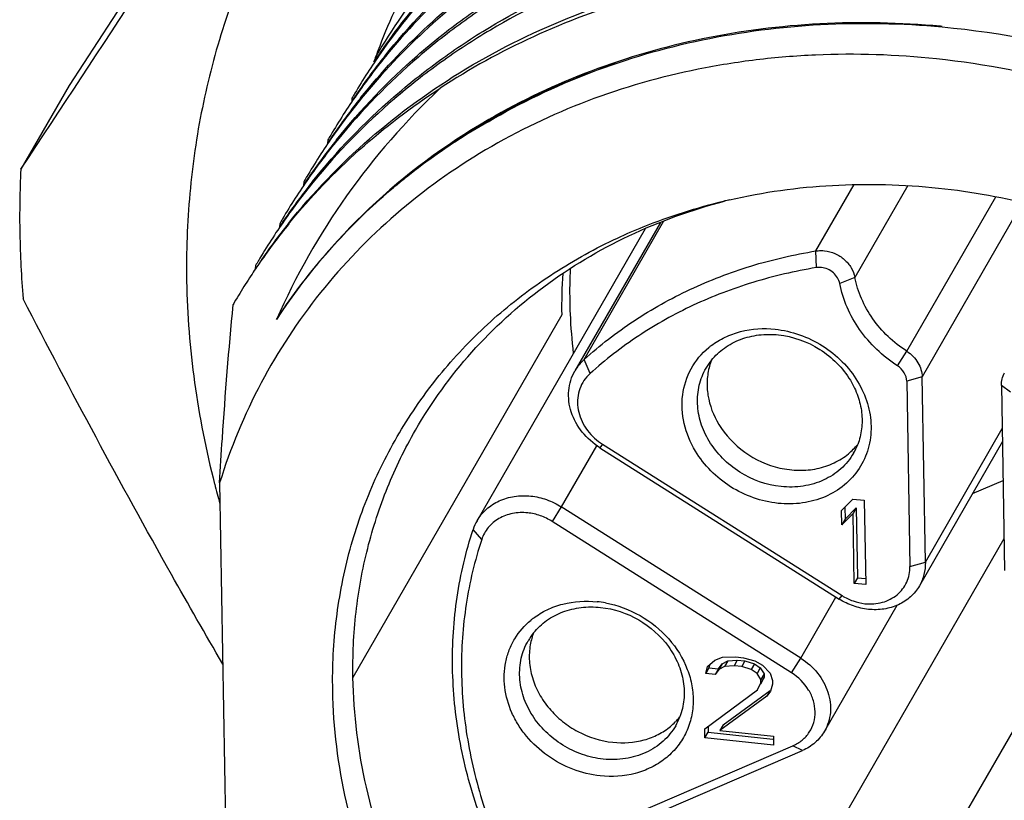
# Model space of a CAD drawing. Header units: millimetres. Extents: x -6552 to -4132, y 482 to 1483.
# Tile 37 of 80: x -5855 to -5839, y 986 to 999. Entities that reach past the tile are written whole.
import ezdxf

# ---------------------------------------------------------------- set-up
doc = ezdxf.new("R2010")
doc.units = ezdxf.units.MM
doc.header["$LTSCALE"] = 16.335
doc.layers.get('0').update_dxf_attribs({"linetype": 'CONTINUOUS'})

msp = doc.modelspace()

# ---------------------------------------------------------------- linework, layer by layer
at = {"color": 7, "linetype": 'Continuous'}
for p, q in [((-5845.895, 1009.818), (-5853.874, 997.593)), ((-5840.024, 998.532), (-5840.052, 998.534)), ((-5840.024, 998.531), (-5840.052, 998.534)), ((-5849.004, 998.058), (-5849.008, 998.007)), ((-5853.874, 997.593), (-5854.638, 996.266)), ((-5849.386, 997.394), (-5849.39, 997.343)), ((-5847.216, 997.055), (-5847.24, 997.04)), ((-5847.216, 997.055), (-5847.24, 997.04)), ((-5849.768, 996.731), (-5849.773, 996.678)), ((-5850.15, 996.067), (-5850.155, 996.016)), ((-5842.026, 994.971), (-5841.419, 996.025)), ((-5840.569, 996.008), (-5841.408, 994.551)), ((-5840.584, 993.379), (-5839.174, 995.83)), ((-5838.748, 995.74), (-5840.341, 992.972)), ((-5850.532, 995.403), (-5850.537, 995.352)), ((-5850.387, 995.403), (-5850.371, 995.422)), ((-5850.386, 995.402), (-5850.371, 995.422)), ((-5847.401, 990.692), (-5844.732, 995.329)), ((-5844.494, 995.424), (-5845.85, 993.069)), ((-5845.703, 993.25), (-5844.439, 995.446)), ((-5842.02, 994.706), (-5842.026, 994.971)), ((-5850.914, 994.739), (-5850.919, 994.688)), ((-5841.408, 994.551), (-5841.649, 994.454)), ((-5846.059, 993.957), (-5849.37, 988.205)), ((-5840.732, 993.148), (-5840.584, 993.379)), ((-5845.61, 993.026), (-5845.703, 993.25)), ((-5840.341, 992.972), (-5840.586, 992.904)), ((-5840.586, 992.904), (-5840.535, 989.968)), ((-5840.291, 990.036), (-5840.341, 992.972)), ((-5838.942, 992.729), (-5839.084, 992.838)), ((-5839.084, 992.838), (-5839.034, 989.903)), ((-5840.291, 990.036), (-5839.073, 992.153)), ((-5845.41, 991.905), (-5845.453, 991.849)), ((-5845.41, 991.905), (-5841.613, 989.505)), ((-5839.069, 991.947), (-5840.386, 989.66)), ((-5845.508, 991.881), (-5846.065, 990.913)), ((-5845.453, 991.849), (-5841.656, 989.449)), ((-5851.485, 991.294), (-5851.378, 985.083)), ((-5839.544, 991.122), (-5839.058, 991.331)), ((-5841.619, 990.855), (-5841.441, 991.035)), ((-5841.441, 991.035), (-5841.26, 991.016)), ((-5841.26, 991.016), (-5841.237, 989.68)), ((-5846.065, 990.913), (-5846.21, 990.68)), ((-5842.267, 988.513), (-5846.065, 990.913)), ((-5841.615, 990.628), (-5841.619, 990.855)), ((-5841.437, 990.808), (-5841.615, 990.628)), ((-5841.567, 990.907), (-5841.564, 990.716)), ((-5841.564, 990.716), (-5841.386, 990.896)), ((-5841.386, 990.896), (-5841.437, 990.808)), ((-5841.418, 989.699), (-5841.437, 990.808)), ((-5841.386, 990.896), (-5841.367, 989.787)), ((-5842.412, 988.28), (-5846.21, 990.68)), ((-5841.564, 990.716), (-5841.615, 990.628)), ((-5847.328, 990.393), (-5847.463, 990.554)), ((-5841.596, 985.977), (-5839.043, 990.413)), ((-5840.535, 989.968), (-5840.291, 990.036)), ((-5841.367, 989.787), (-5841.418, 989.699)), ((-5841.367, 989.787), (-5841.238, 989.774)), ((-5841.237, 989.68), (-5841.418, 989.699)), ((-5842.267, 988.513), (-5841.71, 989.48)), ((-5841.656, 989.449), (-5841.613, 989.505)), ((-5840.742, 989.35), (-5841.89, 987.355)), ((-5837.986, 988.954), (-5840.206, 985.098)), ((-5843.747, 988.381), (-5843.628, 988.481)), ((-5843.628, 988.481), (-5843.508, 988.526)), ((-5843.514, 988.421), (-5843.425, 988.469)), ((-5843.508, 988.526), (-5843.297, 988.532)), ((-5843.425, 988.469), (-5843.476, 988.38)), ((-5843.425, 988.469), (-5843.274, 988.481)), ((-5843.274, 988.481), (-5843.325, 988.393)), ((-5843.297, 988.532), (-5843.176, 988.519)), ((-5843.274, 988.481), (-5843.153, 988.468)), ((-5843.153, 988.468), (-5843.204, 988.38)), ((-5843.176, 988.519), (-5842.995, 988.471)), ((-5843.153, 988.468), (-5843.002, 988.424)), ((-5842.995, 988.471), (-5842.873, 988.401)), ((-5842.412, 988.28), (-5842.267, 988.513)), ((-5843.775, 988.27), (-5843.747, 988.381)), ((-5843.724, 988.358), (-5843.775, 988.27)), ((-5843.711, 988.411), (-5843.724, 988.358)), ((-5843.724, 988.358), (-5843.573, 988.342)), ((-5843.573, 988.342), (-5843.624, 988.254)), ((-5843.565, 988.333), (-5843.624, 988.254)), ((-5843.573, 988.342), (-5843.514, 988.421)), ((-5843.514, 988.421), (-5843.565, 988.333)), ((-5843.476, 988.38), (-5843.565, 988.333)), ((-5843.325, 988.393), (-5843.476, 988.38)), ((-5843.204, 988.38), (-5843.325, 988.393)), ((-5843.052, 988.335), (-5843.204, 988.38)), ((-5843.002, 988.424), (-5843.052, 988.335)), ((-5842.961, 988.269), (-5843.052, 988.335)), ((-5843.002, 988.424), (-5842.91, 988.357)), ((-5842.91, 988.357), (-5842.961, 988.269)), ((-5842.91, 988.357), (-5842.848, 988.266)), ((-5842.873, 988.401), (-5842.75, 988.275)), ((-5843.624, 988.254), (-5843.775, 988.27)), ((-5842.899, 988.177), (-5842.961, 988.269)), ((-5842.847, 988.209), (-5842.906, 988.101)), ((-5842.848, 988.266), (-5842.899, 988.177)), ((-5842.898, 988.12), (-5842.899, 988.177)), ((-5842.847, 988.209), (-5842.898, 988.12)), ((-5842.848, 988.266), (-5842.847, 988.209)), ((-5842.75, 988.275), (-5842.718, 988.158)), ((-5842.718, 988.158), (-5842.717, 988.101)), ((-5843.79, 987.392), (-5842.956, 988.013)), ((-5843.498, 987.455), (-5842.753, 988)), ((-5842.956, 988.013), (-5842.898, 988.12)), ((-5842.753, 988), (-5842.804, 987.912)), ((-5842.745, 987.991), (-5842.804, 987.912)), ((-5842.717, 988.101), (-5842.745, 987.991)), ((-5842.804, 987.912), (-5843.549, 987.366)), ((-5843.788, 987.25), (-5843.79, 987.392)), ((-5843.738, 987.43), (-5843.737, 987.338)), ((-5843.498, 987.455), (-5843.549, 987.366)), ((-5843.549, 987.366), (-5842.702, 987.277)), ((-5843.788, 987.25), (-5843.737, 987.338)), ((-5842.7, 987.134), (-5843.788, 987.25)), ((-5843.737, 987.338), (-5842.708, 987.229)), ((-5842.702, 987.277), (-5842.7, 987.134)), ((-5846.12, 985.52), (-5842.392, 987.123)), ((-5842.242, 987.047), (-5842.392, 987.123)), ((-5845.97, 985.444), (-5842.242, 987.047))]:
    msp.add_line(p, q, dxfattribs=at)
for centre, radius, start, end in [((-5840.2, 992.957), 10.175, 140.8552, 149.406), ((-5839.527, 994.584), 10.097, 155.5484, 159.367), ((-5839.496, 994.572), 10.13, 159.3656, 159.8631), ((-5840.617, 992.316), 10.133, 145.1009, 149.4173), ((-5840.907, 991.696), 10.192, 141.3531, 145.6018), ((-5840.948, 991.616), 10.196, 140.8529, 145.1005), ((-5839.488, 994.569), 10.139, 159.8631, 160.445), ((-5840.558, 992.383), 10.152, 145.6045, 146.3568), ((-5840.282, 993.008), 10.078, 149.4207, 149.9282), ((-5840.999, 991.652), 10.134, 145.1007, 149.4173), ((-5841.293, 991.036), 10.186, 141.3479, 145.602), ((-5841.328, 990.951), 10.199, 140.858, 145.1006), ((-5840.938, 991.718), 10.153, 145.6045, 146.3567), ((-5840.661, 992.343), 10.082, 149.4208, 149.9282), ((-5841.91, 987.859), 10.604, 119.7623, 120.1364), ((-5841.382, 990.988), 10.133, 145.1009, 149.4171), ((-5841.672, 990.37), 10.19, 141.3525, 145.6018), ((-5841.322, 991.056), 10.151, 145.6043, 146.3628), ((-5841.044, 991.679), 10.081, 149.4209, 149.9282), ((-5841.712, 990.289), 10.196, 140.857, 145.1004), ((-5839.179, 995.511), 15.478, 177.2059, 180.9915), ((-5841.764, 990.325), 10.133, 145.101, 149.4175), ((-5841.704, 990.392), 10.152, 145.6045, 146.3568), ((-5841.428, 991.017), 10.079, 149.4207, 149.9282), ((-5842.052, 989.704), 10.193, 141.3534, 145.6019), ((-5842.095, 989.625), 10.195, 140.8566, 145.1003), ((-5841.308, 986.666), 9.352, 102.9003, 103.4049), ((-5842.146, 989.661), 10.133, 145.101, 149.4176), ((-5842.433, 989.04), 10.194, 141.3538, 145.6019), ((-5842.639, 989.114), 9.978, 140.9352, 145.2838), ((-5842.084, 989.727), 10.154, 145.6045, 146.3567), ((-5841.806, 990.35), 10.084, 149.4209, 149.9282), ((-5838.796, 995.52), 15.86, 180.9995, 184.7238), ((-5842.67, 989.136), 9.941, 145.2859, 146.8124), ((-5842.186, 989.686), 10.086, 149.421, 149.9283), ((-5842.686, 989.146), 9.922, 146.8126, 147.7561), ((-5838.049, 994.097), 8.011, 176.2971, 181.0007), ((-5837.898, 994.318), 8.035, 177.3192, 180.9955), ((-5842.707, 989.16), 9.897, 147.7558, 149.6993), ((-5842.726, 989.171), 9.875, 149.6999, 149.9268), ((-5842.959, 992.509), 1.205, 127.1957, 129.5643), ((-5845.199, 992.692), 0.752, 132.1262, 149.9785), ((-5842.903, 992.611), 1.001, 141.2345, 150.0672), ((-5842.739, 992.872), 1.013, 158.8468, 164.3838), ((-5844.913, 992.691), 0.93, 232.8396, 237.7168), ((-5842.158, 992.54), 1.018, 315.3818, 321.2329), ((-5842.301, 992.264), 1.005, 330.0983, 338.8494), ((-5842.17, 992.551), 1.034, 309.6979, 315.3789), ((-5837.431, 994.93), 14.598, 194.5045, 195.7574), ((-5846.755, 990.32), 0.746, 150.1039, 161.694), ((-5845.673, 987.74), 1.677, 79.4504, 83.9373), ((-5845.78, 988.187), 1.206, 127.1902, 129.5014), ((-5845.724, 988.289), 1.001, 141.206, 150.0682), ((-5845.541, 988.546), 1.032, 164.2247, 169.9133), ((-5845.56, 988.55), 1.013, 158.8178, 164.2103), ((-5844.979, 988.218), 1.018, 315.2085, 321.2577), ((-5845.122, 987.943), 1.005, 330.0997, 338.8744), ((-5844.991, 988.229), 1.034, 309.5265, 315.2059)]:
    msp.add_arc(centre, radius, start, end, dxfattribs=at)
for points, knots in [([(-5854.638, 996.266), (-5853.36, 998.201), (-5850.689, 1002.269), (-5848.041, 1006.352), (-5846.659, 1008.49)], [0, 0, 0, 0, 0.476721, 1, 1, 1, 1]), ([(-5821.067, 991.216), (-5821.084, 992.161), (-5821.325, 994.079), (-5822.265, 996.86), (-5823.75, 999.483), (-5825.72, 1001.85), (-5828.101, 1003.872), (-5830.802, 1005.475), (-5833.722, 1006.597), (-5836.751, 1007.197), (-5839.777, 1007.25), (-5842.682, 1006.752), (-5844.93, 1005.883), (-5846.551, 1004.937), (-5847.663, 1004.115), (-5848.669, 1003.185), (-5849.557, 1002.154), (-5850.319, 1001.033), (-5850.948, 999.833), (-5851.439, 998.566), (-5851.785, 997.244), (-5851.983, 995.88), (-5852.016, 994.957), (-5852.008, 994.494)], [0, 0, 0, 0, 0.060605, 0.123018, 0.187216, 0.252909, 0.319607, 0.386689, 0.45349, 0.519377, 0.583835, 0.64654, 0.707417, 0.737268, 0.766766, 0.795978, 0.824986, 0.853883, 0.882765, 0.911728, 0.940865, 0.970271, 1, 1, 1, 1]), ([(-5847.721, 1000.052), (-5847.351, 1000.514), (-5846.525, 1001.38), (-5845.074, 1002.459), (-5843.437, 1003.299), (-5841.958, 1003.784), (-5840.724, 1004.04), (-5839.447, 1004.207), (-5837.811, 1004.242), (-5835.839, 1004.01), (-5833.892, 1003.509), (-5832.014, 1002.752), (-5830.247, 1001.757), (-5828.63, 1000.545), (-5827.201, 999.146), (-5825.99, 997.59), (-5825.027, 995.912), (-5824.332, 994.152), (-5824.056, 992.934), (-5823.969, 992.326)], [0, 0, 0, 0, 0.057571, 0.115893, 0.175288, 0.23594, 0.266786, 0.29796, 0.361202, 0.425539, 0.490703, 0.556362, 0.622139, 0.687642, 0.752497, 0.816372, 0.879004, 0.940227, 1, 1, 1, 1]), ([(-5823.905, 990.999), (-5823.923, 991.627), (-5824.072, 992.898), (-5824.608, 994.763), (-5825.448, 996.565), (-5826.568, 998.258), (-5827.942, 999.802), (-5829.536, 1001.159), (-5831.312, 1002.295), (-5833.225, 1003.182), (-5835.231, 1003.799), (-5837.279, 1004.129), (-5838.989, 1004.157), (-5840.329, 1004.029), (-5841.628, 1003.805), (-5843.186, 1003.345), (-5844.635, 1002.645), (-5845.692, 1001.954), (-5846.669, 1001.188), (-5847.321, 1000.521), (-5847.71, 1000.044)], [0, 0, 0, 0, 0.058961, 0.119398, 0.18135, 0.244709, 0.309247, 0.374639, 0.440497, 0.506401, 0.571931, 0.636707, 0.700415, 0.731819, 0.762884, 0.823929, 0.883642, 0.913078, 0.942261, 1, 1, 1, 1]), ([(-5847.796, 999.754), (-5847.394, 1000.212), (-5846.497, 1001.065), (-5844.939, 1002.101), (-5843.198, 1002.877), (-5841.316, 1003.377), (-5839.34, 1003.59), (-5837.315, 1003.511), (-5835.292, 1003.144), (-5833.317, 1002.498), (-5831.438, 1001.59), (-5829.699, 1000.44), (-5828.142, 999.078), (-5826.803, 997.536), (-5825.716, 995.851), (-5824.905, 994.063), (-5824.391, 992.216), (-5824.255, 990.959), (-5824.24, 990.338)], [0, 0, 0, 0, 0.057828, 0.11655, 0.176451, 0.237688, 0.300282, 0.364118, 0.428971, 0.494522, 0.560391, 0.626167, 0.69144, 0.755836, 0.819043, 0.880846, 0.941151, 1, 1, 1, 1]), ([(-5824.287, 990.335), (-5824.305, 990.953), (-5824.449, 992.203), (-5824.97, 994.039), (-5825.783, 995.815), (-5826.871, 997.488), (-5828.206, 999.019), (-5829.756, 1000.372), (-5831.486, 1001.514), (-5833.355, 1002.418), (-5835.318, 1003.062), (-5837.33, 1003.43), (-5839.344, 1003.513), (-5841.311, 1003.309), (-5843.185, 1002.819), (-5844.922, 1002.056), (-5846.479, 1001.036), (-5847.378, 1000.194), (-5847.783, 999.742)], [0, 0, 0, 0, 0.058879, 0.119207, 0.181025, 0.244233, 0.308618, 0.373872, 0.439622, 0.505463, 0.57099, 0.635826, 0.699657, 0.762254, 0.823505, 0.883425, 0.942164, 1, 1, 1, 1]), ([(-5847.163, 1000.096), (-5846.718, 1000.48), (-5845.755, 1001.18), (-5844.147, 1001.992), (-5842.398, 1002.559), (-5840.549, 1002.869), (-5838.638, 1002.916), (-5836.054, 1002.626), (-5832.896, 1001.618), (-5830.087, 999.846), (-5828.178, 998.049), (-5826.955, 996.549), (-5825.964, 994.927), (-5825.227, 993.217), (-5824.761, 991.458), (-5824.636, 990.264), (-5824.623, 989.674)], [0, 0, 0, 0, 0.058278, 0.117613, 0.178183, 0.240047, 0.303149, 0.367326, 0.497568, 0.628404, 0.693259, 0.757202, 0.819971, 0.881387, 0.941383, 1, 1, 1, 1]), ([(-5824.669, 989.671), (-5824.686, 990.259), (-5824.818, 991.446), (-5825.291, 993.194), (-5826.032, 994.892), (-5827.022, 996.503), (-5828.242, 997.992), (-5830.143, 999.776), (-5832.936, 1001.536), (-5836.075, 1002.543), (-5838.644, 1002.836), (-5840.545, 1002.795), (-5842.387, 1002.495), (-5844.129, 1001.94), (-5845.734, 1001.141), (-5846.698, 1000.452), (-5847.143, 1000.074)], [0, 0, 0, 0, 0.058648, 0.118665, 0.180095, 0.242866, 0.3068, 0.371636, 0.50242, 0.632619, 0.696785, 0.759887, 0.821761, 0.882348, 0.941704, 1, 1, 1, 1]), ([(-5848.867, 998.061), (-5848.48, 998.544), (-5847.831, 999.22), (-5846.854, 999.997), (-5845.797, 1000.698), (-5844.345, 1001.409), (-5842.781, 1001.879), (-5841.477, 1002.109), (-5840.131, 1002.243), (-5838.411, 1002.218), (-5836.351, 1001.89), (-5834.335, 1001.272), (-5832.41, 1000.38), (-5830.626, 999.237), (-5829.025, 997.871), (-5827.647, 996.315), (-5826.526, 994.61), (-5825.69, 992.796), (-5825.16, 990.919), (-5825.019, 989.641), (-5825.005, 989.01)], [0, 0, 0, 0, 0.057735, 0.086911, 0.116339, 0.176033, 0.237064, 0.268125, 0.299527, 0.36324, 0.428031, 0.493585, 0.559515, 0.625399, 0.690812, 0.755361, 0.818718, 0.880656, 0.94107, 1, 1, 1, 1]), ([(-5826.184, 993.665), (-5826.662, 994.692), (-5827.91, 996.657), (-5830.439, 999.094), (-5833.491, 1000.918), (-5836.317, 1001.827), (-5838.63, 1002.14), (-5840.35, 1002.163), (-5842.032, 1001.975), (-5843.646, 1001.578), (-5845.164, 1000.979), (-5846.559, 1000.186), (-5847.806, 999.215), (-5848.528, 998.455), (-5848.855, 998.053)], [0, 0, 0, 0, 0.125277, 0.254282, 0.384998, 0.51507, 0.579283, 0.642578, 0.704804, 0.765882, 0.825812, 0.884683, 0.942662, 1, 1, 1, 1]), ([(-5849.248, 997.398), (-5848.923, 997.804), (-5848.206, 998.572), (-5846.963, 999.556), (-5845.569, 1000.36), (-5844.051, 1000.971), (-5842.434, 1001.378), (-5840.748, 1001.574), (-5839.023, 1001.558), (-5837.288, 1001.329), (-5835.573, 1000.893), (-5833.357, 1000.046), (-5831.299, 998.822), (-5829.505, 997.282), (-5828.318, 995.994), (-5827.308, 994.593), (-5826.76, 993.59), (-5826.522, 993.078)], [0, 0, 0, 0, 0.057289, 0.115208, 0.17401, 0.233868, 0.294875, 0.357037, 0.420275, 0.484439, 0.54932, 0.614658, 0.745328, 0.810278, 0.874521, 0.937827, 1, 1, 1, 1]), ([(-5826.588, 993.048), (-5826.827, 993.556), (-5827.376, 994.552), (-5828.728, 996.417), (-5830.855, 998.455), (-5833.906, 1000.268), (-5837.271, 1001.344), (-5840.178, 1001.564), (-5842.431, 1001.308), (-5844.041, 1000.91), (-5845.555, 1000.311), (-5846.947, 999.519), (-5848.191, 998.549), (-5848.911, 997.79), (-5849.238, 997.389)], [0, 0, 0, 0, 0.06223, 0.125577, 0.254614, 0.385332, 0.515384, 0.64263, 0.704841, 0.765906, 0.825826, 0.88469, 0.942663, 1, 1, 1, 1]), ([(-5849.631, 996.734), (-5849.245, 997.217), (-5848.595, 997.893), (-5847.619, 998.669), (-5846.561, 999.37), (-5845.109, 1000.082), (-5843.545, 1000.551), (-5842.241, 1000.782), (-5840.895, 1000.915), (-5839.175, 1000.891), (-5837.116, 1000.562), (-5835.099, 999.944), (-5833.174, 999.053), (-5831.39, 997.909), (-5829.789, 996.543), (-5828.411, 994.988), (-5827.29, 993.282), (-5826.454, 991.468), (-5825.924, 989.592), (-5825.783, 988.314), (-5825.769, 987.683)], [0, 0, 0, 0, 0.057734, 0.086911, 0.116339, 0.176033, 0.237063, 0.268125, 0.299527, 0.36324, 0.428031, 0.493585, 0.559515, 0.625399, 0.690812, 0.75536, 0.818718, 0.880656, 0.941069, 1, 1, 1, 1]), ([(-5825.815, 987.68), (-5825.834, 988.308), (-5825.982, 989.579), (-5826.519, 991.444), (-5827.358, 993.246), (-5828.478, 994.939), (-5829.853, 996.484), (-5831.447, 997.84), (-5833.222, 998.976), (-5835.136, 999.864), (-5837.141, 1000.48), (-5839.189, 1000.81), (-5840.9, 1000.839), (-5842.24, 1000.711), (-5843.538, 1000.486), (-5845.097, 1000.026), (-5846.545, 999.326), (-5847.603, 998.635), (-5848.579, 997.869), (-5849.231, 997.202), (-5849.62, 996.725)], [0, 0, 0, 0, 0.058962, 0.119399, 0.18135, 0.244709, 0.309247, 0.37464, 0.440498, 0.506401, 0.571932, 0.636708, 0.700416, 0.731819, 0.762885, 0.82393, 0.883642, 0.913079, 0.942262, 1, 1, 1, 1]), ([(-5850.013, 996.07), (-5849.627, 996.553), (-5848.977, 997.229), (-5848.001, 998.005), (-5846.943, 998.706), (-5845.491, 999.418), (-5843.927, 999.888), (-5842.623, 1000.118), (-5841.277, 1000.251), (-5839.557, 1000.227), (-5837.498, 999.899), (-5835.481, 999.281), (-5833.557, 998.389), (-5831.772, 997.245), (-5830.171, 995.879), (-5828.793, 994.324), (-5827.672, 992.619), (-5826.836, 990.805), (-5826.306, 988.928), (-5826.165, 987.65), (-5826.151, 987.019)], [0, 0, 0, 0, 0.057735, 0.086911, 0.11634, 0.176033, 0.237064, 0.268125, 0.299527, 0.36324, 0.428032, 0.493585, 0.559515, 0.625399, 0.690812, 0.755361, 0.818718, 0.880656, 0.94107, 1, 1, 1, 1]), ([(-5826.197, 987.016), (-5826.216, 987.644), (-5826.364, 988.915), (-5826.901, 990.781), (-5827.74, 992.582), (-5828.86, 994.276), (-5830.235, 995.82), (-5831.829, 997.176), (-5833.604, 998.312), (-5835.518, 999.2), (-5837.523, 999.816), (-5839.571, 1000.146), (-5841.282, 1000.175), (-5842.622, 1000.047), (-5843.92, 999.822), (-5845.479, 999.362), (-5846.927, 998.662), (-5847.985, 997.972), (-5848.961, 997.206), (-5849.614, 996.539), (-5850.002, 996.061)], [0, 0, 0, 0, 0.058962, 0.119399, 0.18135, 0.244709, 0.309247, 0.37464, 0.440498, 0.506401, 0.571932, 0.636708, 0.700416, 0.731819, 0.762885, 0.82393, 0.883642, 0.913079, 0.942262, 1, 1, 1, 1]), ([(-5848.934, 998.118), (-5848.685, 998.483), (-5848.135, 999.182), (-5847.5, 999.805), (-5847.163, 1000.096)], [0, 0, 0, 0, 0.498395, 1, 1, 1, 1]), ([(-5847.143, 1000.074), (-5847.482, 999.786), (-5848.121, 999.169), (-5848.676, 998.475), (-5848.928, 998.113)], [0, 0, 0, 0, 0.501646, 1, 1, 1, 1]), ([(-5850.395, 995.406), (-5850.007, 995.891), (-5849.135, 996.798), (-5847.595, 997.912), (-5845.855, 998.762), (-5843.959, 999.327), (-5841.957, 999.595), (-5840.247, 999.566), (-5838.874, 999.393), (-5837.498, 999.121), (-5836.486, 998.807), (-5835.829, 998.552)], [0, 0, 0, 0, 0.116962, 0.235578, 0.356526, 0.480194, 0.606681, 0.735795, 0.801248, 0.867173, 1, 1, 1, 1]), ([(-5826.579, 986.353), (-5826.596, 986.912), (-5826.717, 988.042), (-5827.149, 989.708), (-5827.824, 991.333), (-5828.729, 992.883), (-5829.845, 994.329), (-5831.152, 995.642), (-5832.624, 996.796), (-5834.232, 997.77), (-5835.945, 998.543), (-5837.73, 999.1), (-5839.552, 999.431), (-5841.377, 999.528), (-5843.169, 999.388), (-5844.893, 999.014), (-5846.515, 998.412), (-5847.516, 997.86), (-5847.988, 997.551)], [0, 0, 0, 0, 0.058382, 0.118059, 0.179079, 0.241388, 0.304839, 0.369211, 0.434223, 0.49956, 0.564889, 0.62988, 0.694232, 0.757688, 0.820057, 0.881225, 0.941181, 1, 1, 1, 1]), ([(-5847.227, 997.019), (-5846.708, 997.324), (-5845.604, 997.852), (-5843.823, 998.369), (-5841.943, 998.609), (-5840.665, 998.583), (-5840.025, 998.524)], [0, 0, 0, 0, 0.24167, 0.488867, 0.74177, 1, 1, 1, 1]), ([(-5840.052, 998.534), (-5840.688, 998.592), (-5841.956, 998.619), (-5843.824, 998.383), (-5845.596, 997.874), (-5846.698, 997.355), (-5847.216, 997.055)], [0, 0, 0, 0, 0.25792, 0.510736, 0.758048, 1, 1, 1, 1]), ([(-5840.025, 998.524), (-5839.068, 998.435), (-5837.156, 998.054), (-5834.456, 996.924), (-5832.023, 995.291), (-5829.983, 993.238), (-5828.683, 991.244), (-5827.937, 989.548), (-5827.532, 988.253), (-5827.284, 986.942), (-5827.196, 985.633), (-5827.268, 984.343), (-5827.424, 983.501), (-5827.528, 983.09)], [0, 0, 0, 0, 0.128876, 0.259534, 0.390278, 0.519376, 0.645367, 0.706976, 0.767522, 0.827012, 0.885505, 0.943113, 1, 1, 1, 1]), ([(-5840.116, 998.017), (-5840.752, 998.084), (-5841.709, 998.116), (-5842.971, 998.013), (-5844.192, 997.817), (-5845.659, 997.399), (-5847.282, 996.624), (-5848.717, 995.597), (-5849.925, 994.346), (-5850.874, 992.903), (-5851.315, 991.84), (-5851.485, 991.294)], [0, 0, 0, 0, 0.133909, 0.199847, 0.265008, 0.392892, 0.517773, 0.640087, 0.760572, 0.880186, 1, 1, 1, 1]), ([(-5839.25, 975.88), (-5838.487, 975.828), (-5836.969, 975.857), (-5834.773, 976.316), (-5832.764, 977.177), (-5831.021, 978.408), (-5829.612, 979.966), (-5828.593, 981.791), (-5828.005, 983.811), (-5827.868, 985.946), (-5828.185, 988.114), (-5828.94, 990.235), (-5830.104, 992.23), (-5831.631, 994.027), (-5833.465, 995.561), (-5835.538, 996.776), (-5837.774, 997.627), (-5839.335, 997.934), (-5840.116, 998.017)], [0, 0, 0, 0, 0.0642, 0.126619, 0.187252, 0.246351, 0.304424, 0.362165, 0.420324, 0.479578, 0.54041, 0.603042, 0.667423, 0.733254, 0.800049, 0.867201, 0.934054, 1, 1, 1, 1]), ([(-5847.174, 997.064), (-5847.019, 997.153), (-5846.386, 997.494), (-5845.718, 997.772), (-5845.205, 997.944)], [0, 0, 0, 0, 0.247788, 1, 1, 1, 1]), ([(-5847.987, 997.552), (-5848.534, 997.034), (-5849.532, 995.891), (-5850.281, 994.571), (-5850.583, 993.883)], [0, 0, 0, 0, 0.500545, 1, 1, 1, 1]), ([(-5850.371, 995.422), (-5850.036, 995.833), (-5849.293, 996.608), (-5848.439, 997.259), (-5847.988, 997.551)], [0, 0, 0, 0, 0.496911, 1, 1, 1, 1]), ([(-5847.24, 997.04), (-5847.912, 996.648), (-5849.164, 995.72), (-5850.165, 994.524), (-5850.583, 993.883)], [0, 0, 0, 0, 0.504092, 1, 1, 1, 1]), ([(-5849.107, 995.637), (-5848.825, 995.903), (-5848.225, 996.404), (-5847.573, 996.833), (-5847.234, 997.029)], [0, 0, 0, 0, 0.497152, 1, 1, 1, 1]), ([(-5847.226, 997.019), (-5847.566, 996.825), (-5848.222, 996.4), (-5848.824, 995.902), (-5849.107, 995.637)], [0, 0, 0, 0, 0.502923, 1, 1, 1, 1]), ([(-5843.396, 995.782), (-5842.861, 995.905), (-5841.755, 996.058), (-5840.64, 996.027), (-5840.081, 995.968)], [0, 0, 0, 0, 0.493979, 1, 1, 1, 1]), ([(-5840.081, 995.968), (-5839.551, 995.912), (-5838.492, 995.72), (-5836.955, 995.207), (-5835.494, 994.482), (-5834.149, 993.563), (-5832.952, 992.473), (-5831.936, 991.24), (-5831.126, 989.895), (-5830.733, 988.935), (-5830.579, 988.449)], [0, 0, 0, 0, 0.125025, 0.251642, 0.379065, 0.506439, 0.632914, 0.757716, 0.880217, 1, 1, 1, 1]), ([(-5848.378, 992.13), (-5848.124, 992.57), (-5847.519, 993.406), (-5846.366, 994.452), (-5845.003, 995.263), (-5843.996, 995.625), (-5843.476, 995.761)], [0, 0, 0, 0, 0.243929, 0.490526, 0.742041, 1, 1, 1, 1]), ([(-5845.174, 995.176), (-5845.039, 995.239), (-5844.489, 995.477), (-5843.915, 995.659), (-5843.477, 995.764)], [0, 0, 0, 0, 0.247338, 1, 1, 1, 1]), ([(-5850.583, 993.883), (-5850.374, 994.202), (-5849.916, 994.819), (-5849.387, 995.375), (-5849.107, 995.638)], [0, 0, 0, 0, 0.498627, 1, 1, 1, 1]), ([(-5849.691, 988.004), (-5849.698, 988.383), (-5849.659, 989.137), (-5849.442, 990.243), (-5849.07, 991.296), (-5848.548, 992.278), (-5847.886, 993.174), (-5847.095, 993.968), (-5846.187, 994.648), (-5845.52, 995.015), (-5845.174, 995.176)], [0, 0, 0, 0, 0.126653, 0.251616, 0.375374, 0.498635, 0.622085, 0.746394, 0.872226, 1, 1, 1, 1]), ([(-5845.703, 993.25), (-5845.456, 993.474), (-5844.921, 993.887), (-5844.029, 994.385), (-5843.057, 994.757), (-5842.374, 994.914), (-5842.026, 994.971)], [0, 0, 0, 0, 0.243298, 0.490607, 0.742707, 1, 1, 1, 1]), ([(-5842.026, 994.971), (-5842.015, 994.973), (-5841.97, 994.978), (-5841.925, 994.978), (-5841.891, 994.974)], [0, 0, 0, 0, 0.246638, 1, 1, 1, 1]), ([(-5841.891, 994.974), (-5841.834, 994.968), (-5841.72, 994.937), (-5841.572, 994.843), (-5841.46, 994.711), (-5841.418, 994.605), (-5841.408, 994.551)], [0, 0, 0, 0, 0.253189, 0.50921, 0.760109, 1, 1, 1, 1]), ([(-5842.02, 994.706), (-5842.36, 994.65), (-5843.027, 994.496), (-5843.976, 994.134), (-5844.847, 993.648), (-5845.369, 993.244), (-5845.61, 993.026)], [0, 0, 0, 0, 0.257292, 0.509393, 0.756703, 1, 1, 1, 1]), ([(-5841.939, 994.708), (-5841.946, 994.708), (-5841.973, 994.71), (-5842, 994.709), (-5842.02, 994.706)], [0, 0, 0, 0, 0.253759, 1, 1, 1, 1]), ([(-5841.649, 994.454), (-5841.655, 994.486), (-5841.68, 994.55), (-5841.747, 994.629), (-5841.836, 994.685), (-5841.905, 994.704), (-5841.939, 994.708)], [0, 0, 0, 0, 0.23986, 0.490796, 0.746849, 1, 1, 1, 1]), ([(-5840.584, 993.379), (-5840.69, 993.448), (-5840.889, 993.604), (-5841.133, 993.887), (-5841.313, 994.206), (-5841.386, 994.436), (-5841.408, 994.551)], [0, 0, 0, 0, 0.257991, 0.512082, 0.759871, 1, 1, 1, 1]), ([(-5852.008, 994.494), (-5851.999, 993.956), (-5851.913, 992.871), (-5851.701, 991.804), (-5851.564, 991.274)], [0, 0, 0, 0, 0.495821, 1, 1, 1, 1]), ([(-5840.732, 993.148), (-5840.85, 993.225), (-5841.07, 993.399), (-5841.343, 993.714), (-5841.544, 994.069), (-5841.624, 994.325), (-5841.649, 994.454)], [0, 0, 0, 0, 0.257986, 0.512082, 0.759876, 1, 1, 1, 1]), ([(-5851.436, 988.42), (-5851.71, 988.891), (-5852.804, 990.802), (-5853.843, 992.743), (-5854.603, 994.214)], [0, 0, 0, 0, 0.247975, 1, 1, 1, 1]), ([(-5851.485, 991.294), (-5851.472, 991.528), (-5851.414, 992.47), (-5851.337, 993.412), (-5851.271, 994.119)], [0, 0, 0, 0, 0.247943, 1, 1, 1, 1]), ([(-5845.932, 994.179), (-5845.931, 994.11), (-5845.922, 993.832), (-5845.9, 993.554), (-5845.875, 993.346)], [0, 0, 0, 0, 0.248679, 1, 1, 1, 1]), ([(-5843.687, 993.469), (-5843.619, 993.521), (-5843.47, 993.611), (-5843.134, 993.732), (-5842.856, 993.749), (-5842.675, 993.73)], [0, 0, 0, 0, 0.240519, 0.487392, 1, 1, 1, 1]), ([(-5843.683, 993.238), (-5843.625, 993.311), (-5843.484, 993.443), (-5843.224, 993.58), (-5842.929, 993.65), (-5842.724, 993.651), (-5842.621, 993.64)], [0, 0, 0, 0, 0.238425, 0.4834, 0.737244, 1, 1, 1, 1]), ([(-5842.675, 993.73), (-5842.411, 993.702), (-5841.892, 993.518), (-5841.502, 993.128), (-5841.365, 992.902)], [0, 0, 0, 0, 0.501596, 1, 1, 1, 1]), ([(-5842.621, 993.64), (-5842.391, 993.616), (-5841.939, 993.455), (-5841.599, 993.116), (-5841.48, 992.919)], [0, 0, 0, 0, 0.501595, 1, 1, 1, 1]), ([(-5843.937, 991.796), (-5844.019, 991.931), (-5844.141, 992.222), (-5844.168, 992.685), (-5844.031, 993.116), (-5843.839, 993.346), (-5843.727, 993.438)], [0, 0, 0, 0, 0.263746, 0.514959, 0.757706, 1, 1, 1, 1]), ([(-5840.584, 993.379), (-5840.514, 993.334), (-5840.394, 993.214), (-5840.343, 993.05), (-5840.341, 992.972)], [0, 0, 0, 0, 0.516132, 1, 1, 1, 1]), ([(-5843.714, 993.145), (-5843.735, 993.071), (-5843.76, 992.916), (-5843.742, 992.595), (-5843.652, 992.361), (-5843.568, 992.221)], [0, 0, 0, 0, 0.2408, 0.487337, 1, 1, 1, 1]), ([(-5840.586, 992.904), (-5840.587, 992.951), (-5840.617, 993.049), (-5840.689, 993.121), (-5840.732, 993.148)], [0, 0, 0, 0, 0.483875, 1, 1, 1, 1]), ([(-5845.453, 991.849), (-5845.559, 991.916), (-5845.747, 992.082), (-5845.898, 992.354), (-5845.95, 992.584), (-5845.953, 992.755), (-5845.921, 992.92), (-5845.877, 993.021), (-5845.85, 993.069)], [0, 0, 0, 0, 0.266465, 0.522768, 0.646246, 0.766372, 0.883863, 1, 1, 1, 1]), ([(-5845.61, 993.026), (-5845.646, 992.993), (-5845.711, 992.919), (-5845.777, 992.787), (-5845.81, 992.641), (-5845.807, 992.435), (-5845.713, 992.178), (-5845.563, 992.016), (-5845.475, 991.95)], [0, 0, 0, 0, 0.118324, 0.236275, 0.355438, 0.477472, 0.731752, 1, 1, 1, 1]), ([(-5843.72, 991.956), (-5843.775, 992.046), (-5843.863, 992.237), (-5843.918, 992.542), (-5843.891, 992.842), (-5843.818, 993.027), (-5843.77, 993.111)], [0, 0, 0, 0, 0.262653, 0.5157, 0.760308, 1, 1, 1, 1]), ([(-5839.084, 992.838), (-5839.085, 992.873), (-5839.077, 992.942), (-5839.051, 993.007), (-5839.034, 993.037)], [0, 0, 0, 0, 0.504277, 1, 1, 1, 1]), ([(-5841.365, 992.902), (-5841.299, 992.793), (-5841.195, 992.562), (-5841.135, 992.195), (-5841.18, 991.835), (-5841.327, 991.51), (-5841.566, 991.244), (-5841.879, 991.056), (-5842.243, 990.957), (-5842.499, 990.954), (-5842.627, 990.968)], [0, 0, 0, 0, 0.130761, 0.256507, 0.377991, 0.497246, 0.617021, 0.739897, 0.867476, 1, 1, 1, 1]), ([(-5841.48, 992.919), (-5841.433, 992.84), (-5841.354, 992.675), (-5841.292, 992.412), (-5841.292, 992.149), (-5841.334, 991.981), (-5841.364, 991.902)], [0, 0, 0, 0, 0.261475, 0.514767, 0.760191, 1, 1, 1, 1]), ([(-5843.568, 992.221), (-5843.463, 992.049), (-5843.176, 991.745), (-5842.703, 991.531), (-5842.301, 991.482), (-5842.008, 991.508), (-5841.738, 991.597), (-5841.579, 991.697), (-5841.509, 991.755)], [0, 0, 0, 0, 0.255544, 0.514476, 0.641633, 0.765119, 0.884451, 1, 1, 1, 1]), ([(-5849.37, 988.205), (-5849.376, 988.551), (-5849.344, 989.242), (-5849.16, 990.256), (-5848.844, 991.227), (-5848.546, 991.837), (-5848.378, 992.13)], [0, 0, 0, 0, 0.253924, 0.504612, 0.752901, 1, 1, 1, 1]), ([(-5842.58, 991.234), (-5842.81, 991.259), (-5843.262, 991.419), (-5843.601, 991.759), (-5843.72, 991.956)], [0, 0, 0, 0, 0.501595, 1, 1, 1, 1]), ([(-5842.627, 990.968), (-5842.892, 990.996), (-5843.411, 991.18), (-5843.801, 991.57), (-5843.937, 991.796)], [0, 0, 0, 0, 0.501596, 1, 1, 1, 1]), ([(-5841.43, 991.764), (-5841.483, 991.672), (-5841.621, 991.502), (-5841.9, 991.322), (-5842.23, 991.226), (-5842.463, 991.222), (-5842.58, 991.234)], [0, 0, 0, 0, 0.238251, 0.482314, 0.735967, 1, 1, 1, 1]), ([(-5847.401, 990.692), (-5847.362, 990.76), (-5847.26, 990.885), (-5847.053, 991.019), (-5846.809, 991.09), (-5846.637, 991.093), (-5846.55, 991.084)], [0, 0, 0, 0, 0.238308, 0.482346, 0.73598, 1, 1, 1, 1]), ([(-5846.55, 991.084), (-5846.465, 991.075), (-5846.295, 991.036), (-5846.138, 990.959), (-5846.065, 990.913)], [0, 0, 0, 0, 0.496448, 1, 1, 1, 1]), ([(-5846.598, 990.817), (-5846.678, 990.825), (-5846.838, 990.82), (-5847.059, 990.739), (-5847.233, 990.593), (-5847.306, 990.462), (-5847.328, 990.393)], [0, 0, 0, 0, 0.265077, 0.518024, 0.760854, 1, 1, 1, 1]), ([(-5846.21, 990.68), (-5846.268, 990.718), (-5846.394, 990.779), (-5846.53, 990.81), (-5846.598, 990.817)], [0, 0, 0, 0, 0.503552, 1, 1, 1, 1]), ([(-5847.386, 986.101), (-5847.512, 986.469), (-5847.707, 987.217), (-5847.821, 988.358), (-5847.749, 989.481), (-5847.578, 990.205), (-5847.463, 990.554)], [0, 0, 0, 0, 0.257702, 0.509714, 0.756744, 1, 1, 1, 1]), ([(-5847.328, 990.393), (-5847.439, 990.059), (-5847.604, 989.367), (-5847.677, 988.294), (-5847.577, 987.203), (-5847.398, 986.487), (-5847.283, 986.133)], [0, 0, 0, 0, 0.243426, 0.490532, 0.742478, 1, 1, 1, 1]), ([(-5840.291, 990.036), (-5840.29, 989.97), (-5840.304, 989.839), (-5840.354, 989.716), (-5840.386, 989.66)], [0, 0, 0, 0, 0.504586, 1, 1, 1, 1]), ([(-5841.249, 989.377), (-5841.157, 989.367), (-5840.973, 989.379), (-5840.73, 989.501), (-5840.567, 989.711), (-5840.534, 989.883), (-5840.535, 989.968)], [0, 0, 0, 0, 0.265161, 0.515364, 0.756349, 1, 1, 1, 1]), ([(-5840.386, 989.66), (-5840.423, 989.595), (-5840.52, 989.476), (-5840.717, 989.349), (-5840.949, 989.281), (-5841.113, 989.278), (-5841.195, 989.287)], [0, 0, 0, 0, 0.238244, 0.48231, 0.735965, 1, 1, 1, 1]), ([(-5846.508, 989.147), (-5846.44, 989.199), (-5846.291, 989.29), (-5845.954, 989.41), (-5845.677, 989.427), (-5845.496, 989.408)], [0, 0, 0, 0, 0.24052, 0.487394, 1, 1, 1, 1]), ([(-5841.195, 989.287), (-5841.276, 989.296), (-5841.437, 989.333), (-5841.586, 989.405), (-5841.656, 989.449)], [0, 0, 0, 0, 0.496448, 1, 1, 1, 1]), ([(-5841.613, 989.505), (-5841.558, 989.47), (-5841.44, 989.413), (-5841.313, 989.384), (-5841.249, 989.377)], [0, 0, 0, 0, 0.503552, 1, 1, 1, 1]), ([(-5846.504, 988.916), (-5846.445, 988.989), (-5846.304, 989.122), (-5846.045, 989.258), (-5845.75, 989.328), (-5845.545, 989.329), (-5845.442, 989.318)], [0, 0, 0, 0, 0.238426, 0.483404, 0.737249, 1, 1, 1, 1]), ([(-5845.366, 989.389), (-5845.174, 989.353), (-5844.8, 989.215), (-5844.342, 988.845), (-5844.085, 988.433), (-5843.985, 988.077), (-5843.965, 987.81), (-5843.999, 987.551), (-5844.088, 987.308), (-5844.228, 987.092), (-5844.414, 986.911), (-5844.638, 986.771), (-5844.98, 986.644), (-5845.263, 986.626), (-5845.448, 986.646)], [0, 0, 0, 0, 0.133428, 0.266903, 0.395845, 0.45801, 0.518441, 0.577445, 0.63556, 0.69348, 0.751937, 0.811565, 0.872786, 1, 1, 1, 1]), ([(-5845.442, 989.318), (-5845.231, 989.296), (-5844.816, 989.157), (-5844.411, 988.797), (-5844.205, 988.435), (-5844.119, 988.146), (-5844.108, 987.855), (-5844.151, 987.668), (-5844.185, 987.58)], [0, 0, 0, 0, 0.25987, 0.519632, 0.645827, 0.767733, 0.88543, 1, 1, 1, 1]), ([(-5845.448, 986.646), (-5845.597, 986.662), (-5845.894, 986.734), (-5846.295, 986.951), (-5846.575, 987.209), (-5846.75, 987.45), (-5846.885, 987.704), (-5846.982, 988.042), (-5846.971, 988.389), (-5846.896, 988.645), (-5846.78, 988.882), (-5846.648, 989.034), (-5846.546, 989.117)], [0, 0, 0, 0, 0.131856, 0.265506, 0.398018, 0.463131, 0.527047, 0.650479, 0.768814, 0.826855, 0.884515, 1, 1, 1, 1]), ([(-5845.4, 986.912), (-5845.513, 986.924), (-5845.737, 986.975), (-5846.048, 987.123), (-5846.32, 987.335), (-5846.534, 987.597), (-5846.677, 987.893), (-5846.739, 988.205), (-5846.715, 988.513), (-5846.641, 988.703), (-5846.591, 988.789)], [0, 0, 0, 0, 0.130235, 0.262347, 0.394138, 0.523496, 0.648826, 0.76947, 0.88596, 1, 1, 1, 1]), ([(-5846.557, 988.726), (-5846.572, 988.641), (-5846.582, 988.463), (-5846.533, 988.198), (-5846.424, 987.941), (-5846.261, 987.706), (-5846.051, 987.503), (-5845.726, 987.289), (-5845.44, 987.198), (-5845.248, 987.178)], [0, 0, 0, 0, 0.115286, 0.234108, 0.356889, 0.483303, 0.612405, 0.742789, 1, 1, 1, 1]), ([(-5842.267, 988.513), (-5842.167, 988.449), (-5841.988, 988.292), (-5841.845, 988.033), (-5841.796, 987.815), (-5841.792, 987.652), (-5841.823, 987.496), (-5841.865, 987.399), (-5841.89, 987.355)], [0, 0, 0, 0, 0.266472, 0.522781, 0.646259, 0.766386, 0.883911, 1, 1, 1, 1]), ([(-5839.646, 978.371), (-5840.278, 978.438), (-5841.541, 978.688), (-5843.347, 979.383), (-5845.018, 980.374), (-5846.491, 981.626), (-5847.711, 983.09), (-5848.629, 984.713), (-5849.211, 986.433), (-5849.36, 987.621), (-5849.37, 988.205)], [0, 0, 0, 0, 0.126862, 0.255474, 0.384635, 0.513053, 0.639537, 0.763144, 0.883313, 1, 1, 1, 1]), ([(-5842.392, 987.123), (-5842.339, 987.146), (-5842.24, 987.206), (-5842.124, 987.334), (-5842.053, 987.492), (-5842.031, 987.665), (-5842.06, 987.843), (-5842.163, 988.072), (-5842.304, 988.212), (-5842.412, 988.28)], [0, 0, 0, 0, 0.121481, 0.239954, 0.357878, 0.478016, 0.602372, 0.731681, 1, 1, 1, 1]), ([(-5839.77, 977.972), (-5840.415, 978.04), (-5841.703, 978.295), (-5843.546, 979.004), (-5845.251, 980.015), (-5846.754, 981.292), (-5847.998, 982.786), (-5848.935, 984.442), (-5849.529, 986.197), (-5849.681, 987.408), (-5849.691, 988.004)], [0, 0, 0, 0, 0.126861, 0.255474, 0.384635, 0.513053, 0.639537, 0.763145, 0.883314, 1, 1, 1, 1]), ([(-5844.251, 987.442), (-5844.304, 987.35), (-5844.442, 987.18), (-5844.721, 987), (-5845.05, 986.904), (-5845.284, 986.9), (-5845.4, 986.912)], [0, 0, 0, 0, 0.238252, 0.482314, 0.735967, 1, 1, 1, 1]), ([(-5845.248, 987.178), (-5845.082, 987.161), (-5844.829, 987.178), (-5844.526, 987.295), (-5844.392, 987.382), (-5844.332, 987.431)], [0, 0, 0, 0, 0.513092, 0.759791, 1, 1, 1, 1]), ([(-5841.89, 987.355), (-5841.929, 987.287), (-5842.032, 987.163), (-5842.169, 987.078), (-5842.242, 987.047)], [0, 0, 0, 0, 0.493525, 1, 1, 1, 1])]:
    msp.add_open_spline(points, degree=3, knots=knots, dxfattribs=at)

doc.saveas('drawing.dxf')
